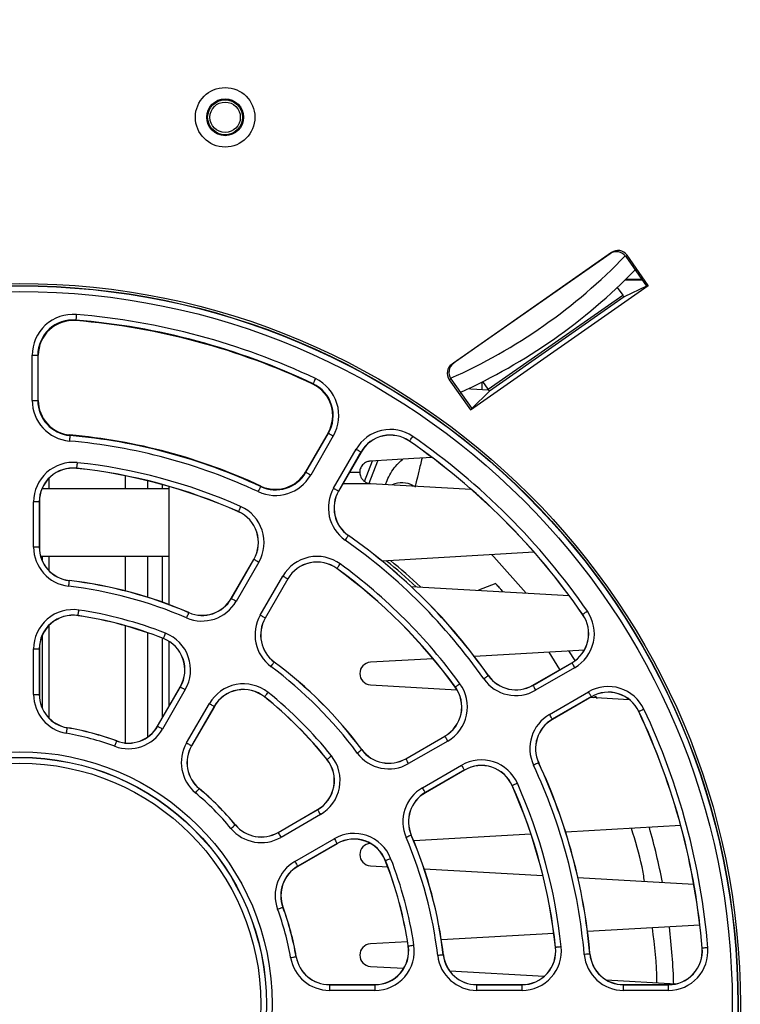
# Paper-space layout 'Sheet1' of a CAD drawing. Header units: millimetres. Extents: x -7 to 413, y -20 to 277.
# Tile 6 of 105: x 50 to 63, y 43 to 61. Entities that reach past the tile are written whole.
import ezdxf

# ---------------------------------------------------------------- set-up
doc = ezdxf.new("R2010")
doc.units = ezdxf.units.MM
doc.header["$PDSIZE"] = -1
doc.styles.add('SLDTEXTSTYLE1', font='TXT', dxfattribs={"width": 0.75})
doc.dimstyles.new('SLDDIMSTYLE2', dxfattribs={"dimtxt": 2.5, "dimasz": 3, "dimexe": 0, "dimexo": 0.0625, "dimtad": 1, "dimdec": 0, "dimlfac": 5, "dimrnd": 1e-09, "dimzin": 12, "dimdsep": 46, "dimtxsty": 'SLDTEXTSTYLE1', "dimblk1": 'CLOSED', "dimblk2": 'CLOSED', "dimsah": 1, "dimcen": 0.09, "dimadec": 0, "dimazin": 3, "dimtfac": 1, "dimtofl": 0, "dimtmove": 0, "dimatfit": 3, "dimldrblk": 'CLOSED', "dimfxl": 1, "dimfrac": 2, "dimtolj": 1, "dimtzin": 12, "dimarcsym": 0})

# ---------------------------------------------------------------- blocks, each defined once
blk = doc.blocks.new('_Closed')
at = {"color": 0, "linetype": 'ByBlock', "lineweight": -2}
for p, q in [((-1, 0.166667), (0, 0)), ((-1, 0.166667), (-1, -0.166667)), ((0, 0), (-1, -0.166667)), ((0, 0), (-1, 0))]:
    blk.add_line(p, q, dxfattribs=at)
blk = doc.blocks.new('_D_11')
at = {"color": 0, "linetype": 'Continuous', "lineweight": -2}
for p, q in [((51.021, 90.427), (21.417, 90.427)), ((21.417, 31.488), (21.417, 87.427)), ((35.774, 28.488), (21.417, 28.488))]:
    blk.add_line(p, q, dxfattribs=at)
at = {"layer": 'Defpoints', "color": 0}
for p in [(21.417, 90.427), (51.083, 90.427), (35.837, 28.488)]:
    blk.add_point(p, dxfattribs=at)
at = {"color": 0, "lineweight": -2, "xscale": 3, "yscale": 3, "zscale": 3}
for p, rotation in [((21.417, 90.427), 90), ((21.417, 28.488), 270)]:
    blk.add_blockref('_Closed', p, dxfattribs=dict(at, rotation=rotation))
at = {"color": 0, "lineweight": 18, "insert": (18.292, 59.457), "char_height": 2.5, "attachment_point": 2, "rotation": 90, "style": 'SLDTEXTSTYLE1'}
blk.add_mtext('\\A1;310', dxfattribs=at)

psp = doc.layouts.new('Sheet1')

# ---------------------------------------------------------------- linework, layer by layer
at = {"color": 7, "linetype": 'Continuous', "lineweight": 25}
for p, q in [((60.939, 56.8), (58.1, 54.812)), ((60.917, 56.778), (58.129, 54.826)), ((60.917, 56.778), (60.939, 56.8)), ((61.218, 56.751), (61.195, 56.729)), ((61.195, 56.729), (61.566, 56.199)), ((61.595, 56.213), (61.218, 56.751)), ((61.184, 56.311), (61.488, 56.311)), ((61.484, 56.317), (61.19, 56.317)), ((58.428, 53.995), (61.595, 56.213)), ((61.044, 56.177), (61.141, 56.039)), ((61.566, 56.199), (61.165, 56.008)), ((61.595, 56.213), (61.566, 56.199)), ((58.746, 54.363), (61.141, 56.039)), ((61.165, 56.008), (58.767, 54.329)), ((61.164, 56.009), (61.167, 56.009)), ((51.398, 55.595), (51.398, 55.586)), ((50.619, 54.166), (50.619, 54.969)), ((50.619, 54.969), (50.719, 54.969)), ((50.719, 54.969), (50.719, 54.166)), ((50.719, 54.969), (50.728, 54.969)), ((50.728, 54.166), (50.728, 54.969)), ((58.1, 54.812), (58.129, 54.826)), ((58.079, 54.547), (58.051, 54.534)), ((58.079, 54.547), (58.45, 54.018)), ((55.623, 54.463), (55.619, 54.455)), ((58.051, 54.534), (58.428, 53.995)), ((58.637, 54.362), (58.637, 54.494)), ((58.746, 54.363), (58.65, 54.5)), ((58.45, 54.018), (58.767, 54.329)), ((50.619, 54.166), (50.719, 54.166)), ((50.719, 54.166), (50.728, 54.166)), ((58.428, 53.995), (58.45, 54.018)), ((51.292, 53.541), (51.292, 53.55)), ((55.891, 53.586), (55.489, 52.89)), ((55.497, 52.886), (55.898, 53.581)), ((55.985, 53.531), (55.583, 52.836)), ((55.898, 53.581), (55.891, 53.586)), ((57.343, 53.44), (57.342, 53.438)), ((55.99, 52.601), (56.392, 53.296)), ((56.478, 53.246), (56.077, 52.551)), ((56.48, 53.245), (56.079, 52.55)), ((56.478, 53.246), (56.48, 53.245)), ((56.543, 52.719), (56.685, 53.086)), ((56.622, 52.689), (56.778, 53.091)), ((51.41, 52.957), (51.41, 52.954)), ((52.277, 52.822), (52.277, 52.588)), ((55.497, 52.886), (55.489, 52.89)), ((56.272, 52.884), (56.457, 52.884)), ((52.677, 52.733), (52.677, 52.588)), ((52.937, 52.666), (52.937, 52.588)), ((53.057, 52.632), (53.057, 50.527)), ((54.688, 52.631), (54.692, 52.639)), ((56.646, 52.684), (58.44, 52.581)), ((56.915, 52.669), (56.942, 52.74)), ((53.057, 52.588), (50.793, 52.588)), ((56.077, 52.551), (56.079, 52.55)), ((50.644, 51.553), (50.644, 52.358)), ((50.744, 52.358), (50.644, 52.358)), ((50.744, 52.358), (50.744, 51.553)), ((50.744, 52.358), (50.747, 52.358)), ((50.747, 52.358), (50.747, 51.553)), ((54.293, 52.184), (54.292, 52.182)), ((56.253, 51.757), (56.254, 51.759)), ((50.744, 51.553), (50.644, 51.553)), ((50.744, 51.553), (50.747, 51.553)), ((50.77, 51.388), (53.057, 51.388)), ((50.797, 51.388), (50.797, 51.313)), ((52.277, 51.388), (52.277, 50.772)), ((52.677, 51.388), (52.677, 50.658)), ((52.937, 51.388), (52.937, 50.571)), ((59.563, 51.459), (56.854, 51.304)), ((54.166, 50.637), (54.569, 51.334)), ((54.168, 50.635), (54.571, 51.332)), ((54.657, 51.282), (54.255, 50.585)), ((54.571, 51.332), (54.569, 51.334)), ((56.049, 51.171), (56.048, 51.169)), ((51.277, 50.954), (51.277, 50.957)), ((54.684, 50.338), (55.086, 51.035)), ((55.173, 50.985), (54.77, 50.288)), ((55.175, 50.984), (54.772, 50.287)), ((55.173, 50.985), (55.175, 50.984)), ((58.879, 50.903), (58.57, 50.782)), ((57.371, 50.851), (60.185, 50.69)), ((54.168, 50.635), (54.166, 50.637)), ((53.408, 50.383), (53.409, 50.386)), ((60.429, 50.354), (60.427, 50.353)), ((51.436, 50.333), (51.436, 50.33)), ((54.77, 50.288), (54.772, 50.287)), ((52.277, 50.151), (52.277, 48.049)), ((52.677, 50.026), (52.677, 48.17)), ((50.797, 49.977), (50.797, 48.687)), ((52.937, 49.931), (52.937, 48.508)), ((52.959, 49.925), (52.958, 49.923)), ((53.057, 49.873), (53.057, 48.715)), ((50.644, 48.927), (50.644, 49.737)), ((50.644, 49.737), (50.744, 49.737)), ((50.744, 49.737), (50.744, 48.927)), ((50.744, 49.737), (50.747, 49.737)), ((50.747, 49.737), (50.747, 48.927)), ((60.458, 49.718), (58.498, 49.606)), ((60.023, 49.37), (59.83, 49.682)), ((60.292, 49.53), (60.181, 49.703)), ((54.932, 49.503), (54.934, 49.505)), ((57.763, 49.564), (56.646, 49.5)), ((59.539, 49.09), (60.234, 49.492)), ((59.54, 49.088), (60.235, 49.489)), ((60.235, 49.489), (60.234, 49.492)), ((60.285, 49.403), (59.59, 49.001)), ((58.745, 49.264), (58.747, 49.265)), ((52.853, 48.362), (53.258, 49.064)), ((52.855, 48.361), (53.26, 49.063)), ((53.347, 49.013), (52.942, 48.311)), ((53.26, 49.063), (53.258, 49.064)), ((56.646, 49.101), (58.188, 49.012)), ((58.16, 49.06), (58.158, 49.059)), ((59.54, 49.088), (59.539, 49.09)), ((59.837, 48.573), (60.533, 48.974)), ((50.644, 48.927), (50.744, 48.927)), ((50.744, 48.927), (50.747, 48.927)), ((53.371, 48.064), (53.776, 48.765)), ((54.759, 48.885), (54.758, 48.883)), ((60.583, 48.888), (59.887, 48.486)), ((60.584, 48.885), (59.889, 48.484)), ((60.568, 48.876), (61.256, 48.837)), ((60.583, 48.888), (60.584, 48.885)), ((60.622, 48.873), (60.662, 48.896)), ((60.686, 48.852), (60.662, 48.896)), ((53.862, 48.715), (53.457, 48.014)), ((53.865, 48.714), (53.459, 48.012)), ((53.862, 48.715), (53.865, 48.714)), ((61.429, 48.623), (61.426, 48.622)), ((59.887, 48.486), (59.889, 48.484)), ((51.245, 48.333), (51.245, 48.335)), ((52.855, 48.361), (52.853, 48.362)), ((52.125, 48.097), (52.126, 48.099)), ((57.275, 47.783), (57.973, 48.186)), ((57.277, 47.781), (57.974, 48.184)), ((58.024, 48.097), (57.327, 47.695)), ((57.974, 48.184), (57.973, 48.186)), ((53.457, 48.014), (53.459, 48.012)), ((56.492, 47.943), (56.494, 47.945)), ((55.874, 47.771), (55.872, 47.769)), ((57.277, 47.781), (57.275, 47.783)), ((59.642, 47.71), (59.645, 47.711)), ((57.574, 47.266), (58.271, 47.668)), ((58.321, 47.582), (57.624, 47.179)), ((58.323, 47.58), (57.625, 47.177)), ((58.321, 47.582), (58.323, 47.58)), ((53.594, 47.249), (53.595, 47.251)), ((57.624, 47.179), (57.625, 47.177)), ((59.173, 47.305), (59.171, 47.304)), ((55.001, 46.47), (55.703, 46.876)), ((55.003, 46.468), (55.704, 46.873)), ((55.704, 46.873), (55.703, 46.876)), ((55.754, 46.787), (55.053, 46.382)), ((54.238, 46.605), (54.24, 46.606)), ((62.174, 46.592), (60.125, 46.474)), ((55.003, 46.468), (55.001, 46.47)), ((55.3, 45.953), (56.002, 46.358)), ((57.372, 46.419), (57.375, 46.42)), ((59.506, 46.439), (57.417, 46.319)), ((56.052, 46.272), (55.35, 45.866)), ((56.053, 46.269), (55.351, 45.864)), ((56.052, 46.272), (56.053, 46.269)), ((56.914, 45.97), (56.911, 45.969)), ((55.35, 45.866), (55.351, 45.864)), ((56.646, 45.876), (56.954, 45.858)), ((57.604, 45.821), (59.719, 45.7)), ((60.344, 45.664), (62.408, 45.546)), ((55.086, 45.136), (55.088, 45.137)), ((62.515, 44.819), (60.514, 44.705)), ((59.913, 44.671), (57.91, 44.556)), ((57.308, 44.521), (56.646, 44.483)), ((57.322, 44.447), (57.319, 44.447)), ((59.946, 44.422), (59.943, 44.421)), ((62.558, 44.407), (62.556, 44.407)), ((55.322, 44.256), (55.324, 44.256)), ((57.943, 44.288), (57.946, 44.288)), ((60.555, 44.305), (60.557, 44.305)), ((56.646, 44.084), (57.241, 44.05)), ((58.058, 44.003), (59.742, 43.907)), ((55.916, 43.758), (56.726, 43.758)), ((55.916, 43.755), (55.916, 43.758)), ((55.916, 43.755), (56.726, 43.755)), ((55.916, 43.755), (55.916, 43.655)), ((56.726, 43.755), (56.726, 43.758)), ((56.726, 43.755), (56.726, 43.655)), ((58.542, 43.758), (59.347, 43.758)), ((58.542, 43.755), (58.542, 43.758)), ((58.542, 43.655), (58.542, 43.755)), ((58.542, 43.755), (59.347, 43.755)), ((59.347, 43.755), (59.347, 43.758)), ((59.347, 43.655), (59.347, 43.755)), ((60.846, 43.844), (62.089, 43.772)), ((61.155, 43.758), (61.958, 43.758)), ((61.155, 43.755), (61.155, 43.758)), ((61.155, 43.655), (61.155, 43.755)), ((61.155, 43.755), (61.958, 43.755)), ((61.958, 43.755), (61.958, 43.758)), ((61.958, 43.655), (61.958, 43.755)), ((56.726, 43.655), (55.916, 43.655)), ((59.347, 43.655), (58.542, 43.655)), ((61.958, 43.655), (61.155, 43.655))]:
    psp.add_line(p, q, dxfattribs=at)
at = {"color": 8, "linetype": 'Continuous', "lineweight": 25}
for p, q in [((50.917, 52.776), (50.917, 52.588)), ((56.157, 52.684), (56.646, 52.684)), ((50.917, 51.388), (50.917, 51.134)), ((50.917, 50.156), (50.917, 48.508))]:
    psp.add_line(p, q, dxfattribs=at)
at = {"color": 7, "linetype": 'Continuous', "lineweight": 25, "flags": 128}
for points in [[(51.406, 55.694), (51.405, 55.675), (51.403, 55.656), (51.402, 55.639), (51.401, 55.624), (51.4, 55.612), (51.399, 55.603), (51.398, 55.597), (51.398, 55.595)], [(55.666, 54.553), (55.657, 54.535), (55.649, 54.519), (55.642, 54.503), (55.636, 54.49), (55.63, 54.478), (55.626, 54.47), (55.624, 54.465), (55.623, 54.463)], [(58.393, 54.376), (58.437, 54.373), (58.751, 54.355)], [(51.292, 53.541), (51.291, 53.539), (51.291, 53.533), (51.29, 53.524), (51.289, 53.511), (51.288, 53.496), (51.286, 53.479), (51.285, 53.461), (51.283, 53.441)], [(55.898, 53.581), (55.9, 53.58), (55.905, 53.577), (55.913, 53.573), (55.924, 53.566), (55.937, 53.559), (55.952, 53.55), (55.968, 53.541), (55.985, 53.531)], [(57.343, 53.44), (57.344, 53.442), (57.348, 53.447), (57.353, 53.455), (57.36, 53.465), (57.369, 53.477), (57.378, 53.492), (57.389, 53.507), (57.4, 53.523)], [(56.392, 53.296), (56.408, 53.287), (56.425, 53.277), (56.439, 53.269), (56.452, 53.261), (56.463, 53.255), (56.471, 53.25), (56.476, 53.247), (56.478, 53.246)], [(57.745, 53.146), (57.422, 53.128), (56.646, 53.083)], [(51.421, 53.056), (51.419, 53.037), (51.417, 53.019), (51.415, 53.002), (51.414, 52.987), (51.412, 52.974), (51.411, 52.965), (51.411, 52.959), (51.41, 52.957)], [(55.497, 52.886), (55.499, 52.885), (55.504, 52.882), (55.512, 52.877), (55.523, 52.871), (55.536, 52.863), (55.551, 52.855), (55.567, 52.846), (55.583, 52.836)], [(54.688, 52.631), (54.687, 52.629), (54.685, 52.623), (54.681, 52.615), (54.676, 52.604), (54.669, 52.59), (54.662, 52.574), (54.654, 52.558), (54.646, 52.54)], [(55.99, 52.601), (56.007, 52.591), (56.023, 52.582), (56.038, 52.573), (56.051, 52.566), (56.062, 52.56), (56.07, 52.555), (56.075, 52.552), (56.077, 52.551)], [(54.334, 52.276), (54.326, 52.258), (54.319, 52.241), (54.312, 52.225), (54.306, 52.212), (54.301, 52.2), (54.297, 52.192), (54.294, 52.186), (54.293, 52.184)], [(56.195, 51.675), (56.206, 51.69), (56.217, 51.706), (56.227, 51.72), (56.236, 51.732), (56.243, 51.742), (56.248, 51.75), (56.251, 51.755), (56.253, 51.757)], [(59.421, 50.734), (58.846, 51.379), (58.81, 51.416)], [(54.657, 51.282), (54.641, 51.292), (54.625, 51.301), (54.61, 51.31), (54.597, 51.317), (54.586, 51.324), (54.578, 51.328), (54.573, 51.331), (54.571, 51.332)], [(56.049, 51.171), (56.05, 51.172), (56.054, 51.177), (56.059, 51.185), (56.067, 51.195), (56.076, 51.207), (56.086, 51.221), (56.097, 51.236), (56.108, 51.252)], [(51.277, 50.954), (51.277, 50.952), (51.276, 50.946), (51.275, 50.937), (51.274, 50.925), (51.272, 50.91), (51.27, 50.893), (51.268, 50.874), (51.265, 50.855)], [(55.173, 50.985), (55.171, 50.986), (55.166, 50.989), (55.158, 50.994), (55.147, 51), (55.134, 51.007), (55.119, 51.016), (55.103, 51.025), (55.086, 51.035)], [(54.255, 50.585), (54.238, 50.595), (54.222, 50.604), (54.207, 50.613), (54.194, 50.62), (54.183, 50.627), (54.175, 50.631), (54.17, 50.634), (54.168, 50.635)], [(51.436, 50.333), (51.437, 50.335), (51.437, 50.341), (51.439, 50.35), (51.441, 50.362), (51.443, 50.377), (51.446, 50.394), (51.448, 50.413), (51.451, 50.432)], [(53.408, 50.383), (53.407, 50.381), (53.405, 50.376), (53.401, 50.367), (53.396, 50.356), (53.39, 50.342), (53.383, 50.326), (53.376, 50.309), (53.368, 50.292)], [(54.77, 50.288), (54.768, 50.289), (54.763, 50.292), (54.755, 50.297), (54.744, 50.303), (54.731, 50.31), (54.716, 50.319), (54.7, 50.328), (54.684, 50.338)], [(60.429, 50.354), (60.431, 50.355), (60.436, 50.359), (60.444, 50.364), (60.454, 50.371), (60.466, 50.38), (60.48, 50.39), (60.496, 50.4), (60.512, 50.411)], [(52.959, 49.925), (52.96, 49.927), (52.962, 49.932), (52.966, 49.941), (52.97, 49.953), (52.976, 49.967), (52.982, 49.983), (52.989, 50), (52.996, 50.018)], [(54.873, 49.423), (54.884, 49.438), (54.895, 49.453), (54.905, 49.467), (54.914, 49.479), (54.922, 49.489), (54.927, 49.497), (54.931, 49.501), (54.932, 49.503)], [(60.235, 49.489), (60.236, 49.488), (60.239, 49.482), (60.244, 49.474), (60.25, 49.464), (60.258, 49.45), (60.266, 49.436), (60.276, 49.42), (60.285, 49.403)], [(58.16, 49.06), (58.161, 49.061), (58.166, 49.065), (58.174, 49.07), (58.184, 49.078), (58.196, 49.087), (58.21, 49.097), (58.225, 49.108), (58.24, 49.119)], [(58.664, 49.206), (58.679, 49.217), (58.695, 49.228), (58.709, 49.238), (58.721, 49.247), (58.731, 49.254), (58.739, 49.259), (58.744, 49.263), (58.745, 49.264)], [(53.26, 49.063), (53.262, 49.062), (53.267, 49.059), (53.276, 49.054), (53.286, 49.048), (53.299, 49.04), (53.314, 49.032), (53.33, 49.023), (53.347, 49.013)], [(54.759, 48.885), (54.761, 48.887), (54.765, 48.892), (54.77, 48.899), (54.778, 48.909), (54.788, 48.921), (54.798, 48.934), (54.81, 48.948), (54.822, 48.964)], [(59.54, 49.088), (59.541, 49.086), (59.544, 49.081), (59.549, 49.073), (59.555, 49.062), (59.562, 49.049), (59.571, 49.034), (59.58, 49.018), (59.59, 49.001)], [(60.583, 48.888), (60.582, 48.889), (60.579, 48.895), (60.574, 48.903), (60.568, 48.913), (60.56, 48.926), (60.552, 48.941), (60.542, 48.957), (60.533, 48.974)], [(53.776, 48.765), (53.792, 48.756), (53.809, 48.746), (53.823, 48.738), (53.836, 48.73), (53.847, 48.724), (53.855, 48.719), (53.86, 48.716), (53.862, 48.715)], [(61.519, 48.666), (61.502, 48.658), (61.485, 48.65), (61.469, 48.642), (61.456, 48.636), (61.444, 48.631), (61.436, 48.627), (61.431, 48.624), (61.429, 48.623)], [(59.887, 48.486), (59.886, 48.488), (59.883, 48.493), (59.879, 48.501), (59.872, 48.512), (59.865, 48.525), (59.856, 48.54), (59.847, 48.556), (59.837, 48.573)], [(51.228, 48.235), (51.231, 48.254), (51.234, 48.272), (51.237, 48.289), (51.24, 48.304), (51.242, 48.316), (51.243, 48.325), (51.244, 48.331), (51.245, 48.333)], [(52.855, 48.361), (52.857, 48.36), (52.862, 48.357), (52.87, 48.352), (52.881, 48.346), (52.894, 48.339), (52.909, 48.33), (52.925, 48.321), (52.942, 48.311)], [(52.091, 48.003), (52.097, 48.021), (52.104, 48.039), (52.11, 48.055), (52.115, 48.069), (52.119, 48.081), (52.122, 48.09), (52.124, 48.095), (52.125, 48.097)], [(53.371, 48.064), (53.387, 48.054), (53.403, 48.045), (53.418, 48.036), (53.431, 48.029), (53.442, 48.022), (53.45, 48.018), (53.455, 48.015), (53.457, 48.014)], [(58.024, 48.097), (58.014, 48.114), (58.005, 48.13), (57.996, 48.145), (57.989, 48.158), (57.983, 48.169), (57.978, 48.177), (57.975, 48.182), (57.974, 48.184)], [(56.412, 47.884), (56.427, 47.895), (56.442, 47.906), (56.456, 47.917), (56.468, 47.926), (56.478, 47.933), (56.486, 47.939), (56.49, 47.942), (56.492, 47.943)], [(55.874, 47.771), (55.876, 47.772), (55.881, 47.776), (55.888, 47.781), (55.898, 47.789), (55.909, 47.799), (55.923, 47.809), (55.937, 47.821), (55.952, 47.833)], [(57.327, 47.695), (57.317, 47.711), (57.308, 47.728), (57.299, 47.742), (57.292, 47.755), (57.285, 47.766), (57.281, 47.774), (57.278, 47.779), (57.277, 47.781)], [(59.642, 47.71), (59.64, 47.709), (59.635, 47.707), (59.627, 47.703), (59.615, 47.698), (59.602, 47.691), (59.586, 47.684), (59.569, 47.676), (59.552, 47.668)], [(58.321, 47.582), (58.32, 47.584), (58.317, 47.589), (58.313, 47.597), (58.306, 47.608), (58.299, 47.621), (58.29, 47.636), (58.281, 47.652), (58.271, 47.668)], [(53.53, 47.172), (53.542, 47.187), (53.554, 47.202), (53.565, 47.215), (53.574, 47.226), (53.582, 47.236), (53.588, 47.243), (53.592, 47.248), (53.594, 47.249)], [(57.624, 47.179), (57.623, 47.181), (57.62, 47.186), (57.615, 47.194), (57.609, 47.205), (57.602, 47.218), (57.593, 47.233), (57.584, 47.249), (57.574, 47.266)], [(59.265, 47.345), (59.247, 47.337), (59.23, 47.33), (59.214, 47.323), (59.201, 47.317), (59.189, 47.312), (59.181, 47.308), (59.175, 47.305), (59.173, 47.305)], [(55.704, 46.873), (55.705, 46.872), (55.708, 46.866), (55.713, 46.858), (55.719, 46.848), (55.727, 46.835), (55.735, 46.82), (55.745, 46.804), (55.754, 46.787)], [(54.161, 46.541), (54.176, 46.553), (54.19, 46.565), (54.204, 46.576), (54.215, 46.586), (54.225, 46.594), (54.232, 46.6), (54.237, 46.603), (54.238, 46.605)], [(55.003, 46.468), (55.004, 46.466), (55.007, 46.461), (55.011, 46.453), (55.017, 46.442), (55.025, 46.429), (55.034, 46.415), (55.043, 46.398), (55.053, 46.382)], [(56.002, 46.358), (56.011, 46.341), (56.021, 46.325), (56.029, 46.31), (56.037, 46.297), (56.043, 46.287), (56.048, 46.279), (56.051, 46.273), (56.052, 46.272)], [(57.372, 46.419), (57.37, 46.418), (57.365, 46.416), (57.356, 46.412), (57.345, 46.407), (57.331, 46.401), (57.315, 46.394), (57.298, 46.387), (57.281, 46.379)], [(55.3, 45.953), (55.31, 45.936), (55.319, 45.92), (55.328, 45.905), (55.335, 45.892), (55.341, 45.882), (55.346, 45.873), (55.349, 45.868), (55.35, 45.866)], [(56.914, 45.97), (56.916, 45.971), (56.921, 45.973), (56.93, 45.977), (56.942, 45.981), (56.956, 45.987), (56.972, 45.993), (56.989, 46), (57.007, 46.007)], [(54.992, 45.102), (55.01, 45.108), (55.028, 45.115), (55.044, 45.121), (55.058, 45.126), (55.07, 45.13), (55.078, 45.133), (55.084, 45.136), (55.086, 45.136)], [(57.322, 44.447), (57.324, 44.448), (57.33, 44.449), (57.339, 44.45), (57.351, 44.452), (57.366, 44.454), (57.383, 44.457), (57.402, 44.459), (57.421, 44.462)], [(60.045, 44.432), (60.026, 44.43), (60.007, 44.428), (59.99, 44.426), (59.975, 44.425), (59.963, 44.423), (59.954, 44.422), (59.948, 44.422), (59.946, 44.422)], [(62.658, 44.415), (62.639, 44.414), (62.62, 44.412), (62.603, 44.411), (62.588, 44.41), (62.576, 44.409), (62.566, 44.408), (62.561, 44.407), (62.558, 44.407)], [(55.223, 44.239), (55.242, 44.242), (55.261, 44.245), (55.278, 44.248), (55.292, 44.251), (55.305, 44.253), (55.314, 44.254), (55.32, 44.255), (55.322, 44.256)], [(57.943, 44.288), (57.941, 44.288), (57.935, 44.287), (57.926, 44.286), (57.914, 44.285), (57.899, 44.283), (57.882, 44.281), (57.863, 44.279), (57.844, 44.277)], [(60.555, 44.305), (60.553, 44.305), (60.547, 44.304), (60.537, 44.303), (60.525, 44.302), (60.51, 44.301), (60.493, 44.299), (60.474, 44.298), (60.455, 44.296)]]:
    psp.add_lwpolyline(points, dxfattribs=at)
at = {"color": 7, "linetype": 'Continuous', "lineweight": 25}
for centre, radius in [((54.057, 59.208), 0.53), ((54.057, 59.208), 0.328), ((54.057, 59.208), 0.311), ((54.057, 59.208), 0.271), ((50.397, 43.408), 12.84), ((50.397, 43.408), 12.8), ((50.397, 43.408), 12.796), ((50.397, 43.408), 12.696), ((50.397, 43.408), 4.499), ((50.397, 43.408), 4.399), ((50.397, 43.408), 4.396), ((50.397, 43.408), 4.296)]:
    psp.add_circle(centre, radius, dxfattribs=at)
at = {"color": 8, "linetype": 'Continuous', "lineweight": 25}
psp.add_arc((54.057, 63.608), 9.9, 293.9266, 316.0734, dxfattribs=at)
at = {"color": 7, "linetype": 'Continuous', "lineweight": 25}
for centre, radius, start, end in [((54.057, 63.608), 10.2, 294.2536, 315.7464), ((51.347, 54.969), 0.728, 85.3024, 180), ((51.347, 54.969), 0.628, 85.3024, 180), ((50.397, 43.408), 12.328, 64.6976, 85.3024), ((51.347, 54.969), 0.619, 85.3024, 180), ((50.397, 43.408), 12.228, 64.6976, 85.3024), ((50.397, 43.408), 12.219, 64.6976, 85.3024), ((55.355, 53.895), 0.728, 330, 64.6976), ((55.355, 53.895), 0.619, 330, 64.6976), ((55.355, 53.895), 0.628, 330, 64.6976), ((51.347, 54.166), 0.728, 180, 264.9536), ((51.347, 54.166), 0.628, 180, 264.9536), ((51.347, 54.166), 0.619, 180, 264.9536), ((50.397, 43.408), 10.181, 65.0464, 84.9536), ((50.397, 43.408), 10.172, 65.0464, 84.9536), ((57, 52.945), 0.702, 55.3024, 150), ((57, 52.945), 0.602, 55.3024, 150), ((57, 52.945), 0.6, 55.3024, 150), ((50.397, 43.408), 12.302, 34.6976, 55.3024), ((50.397, 43.408), 10.072, 65.0464, 84.9536), ((50.397, 43.408), 12.2, 34.6976, 55.3024), ((50.397, 43.408), 12.202, 34.6976, 55.3024), ((51.347, 52.358), 0.702, 83.9408, 180), ((50.397, 43.408), 9.702, 66.0592, 83.9408), ((51.347, 52.358), 0.602, 83.9408, 180), ((51.347, 52.358), 0.6, 83.9408, 180), ((50.397, 43.408), 9.602, 66.0592, 83.9408), ((50.397, 43.408), 9.6, 66.0592, 83.9408), ((54.953, 53.2), 0.728, 245.0464, 330), ((54.953, 53.2), 0.628, 245.0464, 330), ((54.953, 53.2), 0.619, 245.0464, 330), ((57.201, 52.3), 0.4, 58.3794, 115.0676), ((56.599, 52.25), 0.702, 150, 234.9536), ((56.599, 52.25), 0.602, 150, 234.9536), ((56.599, 52.25), 0.6, 150, 234.9536), ((54.049, 51.634), 0.702, 330, 66.0592), ((54.049, 51.634), 0.6, 330, 66.0592), ((54.049, 51.634), 0.602, 330, 66.0592), ((50.397, 43.408), 10.198, 35.0464, 54.9536), ((50.397, 43.408), 10.2, 35.0464, 54.9536), ((50.397, 43.408), 10.098, 35.0464, 54.9536), ((51.347, 51.553), 0.702, 180, 263.3471), ((51.347, 51.553), 0.602, 180, 263.3471), ((51.347, 51.553), 0.6, 180, 263.3471), ((55.694, 50.684), 0.702, 53.9408, 150), ((55.694, 50.684), 0.602, 53.9408, 150), ((55.694, 50.684), 0.6, 53.9408, 150), ((50.397, 43.408), 9.702, 36.0592, 53.9408), ((50.556, 43.408), 10.15, 47.1218, 51.1102), ((50.556, 43.408), 10.2, 46.7814, 50.7991), ((50.397, 43.408), 9.6, 36.0592, 53.9408), ((50.397, 43.408), 9.602, 36.0592, 53.9408), ((50.397, 43.408), 7.6, 66.6529, 83.3471), ((50.397, 43.408), 7.598, 66.6529, 83.3471), ((50.397, 43.408), 7.498, 66.6529, 83.3471), ((53.647, 50.937), 0.702, 246.6529, 330), ((53.647, 50.937), 0.602, 246.6529, 330), ((53.647, 50.937), 0.6, 246.6529, 330), ((51.347, 49.737), 0.702, 81.4636, 180), ((51.347, 49.737), 0.602, 81.4636, 180), ((51.347, 49.737), 0.6, 81.4636, 180), ((50.397, 43.408), 7.102, 68.5364, 81.4636), ((55.292, 49.987), 0.702, 150, 233.3471), ((59.934, 50.011), 0.6, 300, 34.6976), ((59.934, 50.011), 0.602, 300, 34.6976), ((59.934, 50.011), 0.702, 300, 34.6976), ((50.397, 43.408), 7.002, 68.5364, 81.4636), ((50.397, 43.408), 7, 68.5364, 81.4636), ((55.292, 49.987), 0.602, 150, 233.3471), ((55.292, 49.987), 0.6, 150, 233.3471), ((52.739, 49.364), 0.702, 330, 68.5364), ((52.739, 49.364), 0.6, 330, 68.5364), ((52.739, 49.364), 0.602, 330, 68.5364), ((50.397, 43.408), 7.598, 36.6529, 53.3471), ((50.397, 43.408), 7.6, 36.6529, 53.3471), ((56.657, 49.3), 0.2, 93.2765, 266.7235), ((50.397, 43.408), 7.498, 36.6529, 53.3471), ((54.384, 48.414), 0.702, 51.4636, 150), ((57.673, 48.706), 0.702, 300, 36.0592), ((59.239, 49.61), 0.702, 215.0464, 300), ((59.239, 49.61), 0.602, 215.0464, 300), ((59.239, 49.61), 0.6, 215.0464, 300), ((54.384, 48.414), 0.602, 51.4636, 150), ((54.384, 48.414), 0.6, 51.4636, 150), ((50.397, 43.408), 7.102, 38.5364, 51.4636), ((57.673, 48.706), 0.6, 300, 36.0592), ((57.673, 48.706), 0.602, 300, 36.0592), ((60.884, 48.366), 0.702, 25.3024, 120), ((60.884, 48.366), 0.602, 25.3024, 120), ((60.884, 48.366), 0.6, 25.3024, 120), ((51.347, 48.927), 0.702, 180, 260.2329), ((51.347, 48.927), 0.602, 180, 260.2329), ((51.347, 48.927), 0.6, 180, 260.2329), ((50.397, 43.408), 7, 38.5364, 51.4636), ((50.397, 43.408), 7.002, 38.5364, 51.4636), ((50.397, 43.408), 12.2, 4.6976, 25.3024), ((50.397, 43.408), 12.202, 4.6976, 25.3024), ((50.397, 43.408), 12.302, 4.6976, 25.3024), ((60.189, 47.964), 0.702, 120, 204.9536), ((60.189, 47.964), 0.602, 120, 204.9536), ((60.189, 47.964), 0.6, 120, 204.9536), ((50.397, 43.408), 4.898, 69.7671, 80.2329), ((50.397, 43.408), 5, 69.7671, 80.2329), ((50.397, 43.408), 4.998, 69.7671, 80.2329), ((52.334, 48.662), 0.702, 249.7671, 330), ((52.334, 48.662), 0.602, 249.7671, 330), ((52.334, 48.662), 0.6, 249.7671, 330), ((53.979, 47.712), 0.702, 150, 230.2329), ((53.979, 47.712), 0.602, 150, 230.2329), ((53.979, 47.712), 0.6, 150, 230.2329), ((56.975, 48.303), 0.702, 216.6529, 300), ((56.975, 48.303), 0.602, 216.6529, 300), ((56.975, 48.303), 0.6, 216.6529, 300), ((55.403, 47.395), 0.6, 300, 38.5364), ((55.403, 47.395), 0.602, 300, 38.5364), ((55.403, 47.395), 0.702, 300, 38.5364), ((58.623, 47.06), 0.702, 23.9408, 120), ((50.397, 43.408), 10.198, 5.0464, 24.9536), ((50.397, 43.408), 10.2, 5.0464, 24.9536), ((58.623, 47.06), 0.602, 23.9408, 120), ((58.623, 47.06), 0.6, 23.9408, 120), ((50.397, 43.408), 10.098, 5.0464, 24.9536), ((50.397, 43.408), 4.998, 39.7671, 50.2329), ((50.397, 43.408), 5, 39.7671, 50.2329), ((57.925, 46.658), 0.702, 120, 203.3471), ((57.925, 46.658), 0.602, 120, 203.3471), ((50.397, 43.408), 9.6, 6.0592, 23.9408), ((50.397, 43.408), 9.602, 6.0592, 23.9408), ((50.397, 43.408), 9.702, 6.0592, 23.9408), ((50.397, 43.408), 4.898, 39.7671, 50.2329), ((57.925, 46.658), 0.6, 120, 203.3471), ((54.701, 46.99), 0.702, 219.7671, 300), ((54.701, 46.99), 0.602, 219.7671, 300), ((54.701, 46.99), 0.6, 219.7671, 300), ((50.556, 43.408), 11.5, 10.876, 15.9062), ((56.353, 45.75), 0.702, 21.4636, 120), ((56.353, 45.75), 0.602, 21.4636, 120), ((56.353, 45.75), 0.6, 21.4636, 120), ((50.397, 43.408), 7.498, 6.6529, 23.3471), ((50.397, 43.408), 7.598, 6.6529, 23.3471), ((50.397, 43.408), 7.6, 6.6529, 23.3471), ((56.657, 46.075), 0.2, 93.2765, 266.7235), ((55.651, 45.345), 0.702, 120, 200.2329), ((50.397, 43.408), 7, 8.5364, 21.4636), ((50.397, 43.408), 7.002, 8.5364, 21.4636), ((50.397, 43.408), 7.102, 8.5364, 21.4636), ((55.651, 45.345), 0.602, 120, 200.2329), ((55.651, 45.345), 0.6, 120, 200.2329), ((50.397, 43.408), 4.898, 9.7671, 20.2329), ((50.397, 43.408), 4.998, 9.7671, 20.2329), ((50.397, 43.408), 5, 9.7671, 20.2329), ((50.556, 43.408), 11.5, 1.7441, 6.8947), ((56.657, 44.284), 0.2, 93.2765, 266.7235), ((56.726, 44.358), 0.702, 270, 8.5364), ((56.726, 44.358), 0.602, 270, 8.5364), ((56.726, 44.358), 0.6, 270, 8.5364), ((59.347, 44.358), 0.702, 270, 6.0592), ((59.347, 44.358), 0.602, 270, 6.0592), ((59.347, 44.358), 0.6, 270, 6.0592), ((61.958, 44.358), 0.702, 270, 4.6976), ((61.958, 44.358), 0.602, 270, 4.6976), ((61.958, 44.358), 0.6, 270, 4.6976), ((55.916, 44.358), 0.702, 189.7671, 270), ((55.916, 44.358), 0.602, 189.7671, 270), ((55.916, 44.358), 0.6, 189.7671, 270), ((58.542, 44.358), 0.702, 186.6529, 270), ((58.542, 44.358), 0.602, 186.6529, 270), ((58.542, 44.358), 0.6, 186.6529, 270), ((61.155, 44.358), 0.702, 185.0464, 270), ((61.155, 44.358), 0.602, 185.0464, 270), ((61.155, 44.358), 0.6, 185.0464, 270)]:
    psp.add_arc(centre, radius, start, end, dxfattribs=at)
for centre, major_axis, ratio, start_param, end_param in [((61.031, 56.614), (-0.143, -0.14), 0.998592, 2.976816, 4.547156), ((61.054, 56.636), (-0.143, -0.14), 0.998592, 2.976816, 4.547156), ((61.143, 56.041), (-0.0229, 0.0328), 0.052408, 1.570796, 3.132866), ((58.215, 54.648), (0.181, 0.086), 0.998592, 1.736029, 3.306369), ((58.244, 54.662), (0.181, 0.086), 0.998592, 1.736029, 3.306369), ((58.744, 54.361), (-0.0229, 0.0328), 0.052408, 3.150319, 4.712389)]:
    psp.add_ellipse(centre, major_axis=major_axis, ratio=ratio, start_param=start_param, end_param=end_param, dxfattribs=at)
for points, knots in [([(56.646, 53.083), (56.635, 53.082), (56.611, 53.08), (56.573, 53.067), (56.515, 53.033), (56.471, 52.968), (56.453, 52.907), (56.457, 52.885), (56.457, 52.884), (56.457, 52.884)], [0, 0, 0, 0, 0.028601, 0.066899, 0.135759, 0.330957, 0.635695, 0.941296, 1, 1, 1, 1]), ([(56.942, 52.74), (56.986, 52.828), (57.057, 52.971), (57.176, 53.076), (57.222, 53.116)], [0, 0, 0, 0, 0.616195, 1, 1, 1, 1]), ([(56.457, 52.884), (56.457, 52.882), (56.457, 52.877), (56.459, 52.844), (56.474, 52.798), (56.503, 52.753), (56.544, 52.716), (56.592, 52.691), (56.628, 52.686), (56.646, 52.684)], [0, 0, 0, 0, 0.160995, 0.322161, 0.476717, 0.610298, 0.736331, 0.874951, 1, 1, 1, 1]), ([(59.006, 50.759), (58.998, 50.769), (58.979, 50.79), (58.948, 50.825), (58.918, 50.859), (58.894, 50.886), (58.881, 50.901), (58.876, 50.906), (58.878, 50.904), (58.878, 50.904)], [0, 0, 0, 0, 0.154391, 0.333167, 0.512596, 0.684831, 0.845094, 0.995055, 1, 1, 1, 1]), ([(61.531, 45.596), (61.517, 45.684), (61.465, 46.004), (61.368, 46.316), (61.298, 46.541)], [0, 0, 0, 0, 0.274879, 1, 1, 1, 1]), ([(61.749, 43.792), (61.749, 43.802), (61.752, 44.129), (61.71, 44.455), (61.67, 44.771)], [0, 0, 0, 0, 0.031125, 1, 1, 1, 1])]:
    psp.add_open_spline(points, degree=3, knots=knots, dxfattribs=at)
at = {"color": 8, "linetype": 'Continuous', "lineweight": 25}
psp.add_open_spline([(57.566, 53.136), (57.546, 53.055), (57.504, 52.886), (57.461, 52.707), (57.442, 52.628), (57.441, 52.622), (57.44, 52.62)], degree=3, knots=[0, 0, 0, 0, 0.285798, 0.596043, 0.883375, 1, 1, 1, 1], dxfattribs=at)

# ---------------------------------------------------------------- dimensions: what is measured, and where the dimension line sits
at = {"color": 7, "linetype": 'Continuous', "lineweight": 18}
dim = psp.add_linear_dim(base=(21.417, 90.427), p1=(35.837, 28.488), p2=(51.083, 90.427), angle=90, dimstyle='SLDDIMSTYLE2', dxfattribs=at)
dim.commit()
dim.dimension.update_dxf_attribs({"geometry": '_D_11', "text_midpoint": (21.417, 59.457), "dimtype": 160})

doc.saveas('drawing.dxf')
